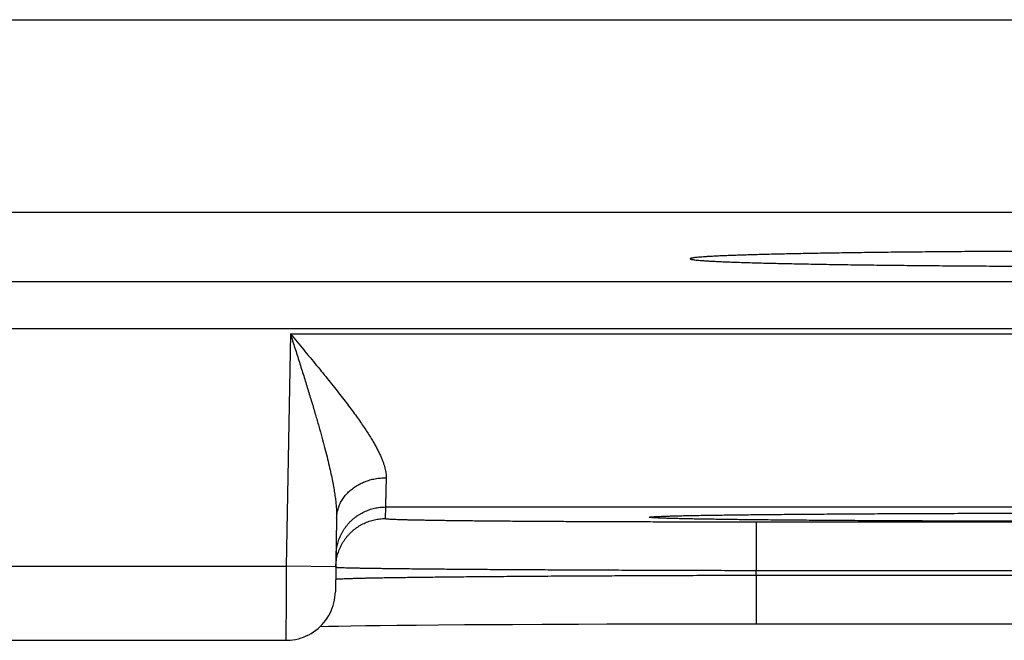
# Model space of a CAD drawing. Header units: inches. Extents: x 0 to 34, y 0 to 22.
# Tile 65 of 105: x 17.182 to 17.58, y 15.508 to 15.759. Entities that reach past the tile are written whole.
import ezdxf

# ---------------------------------------------------------------- set-up
doc = ezdxf.new("R2010")
doc.units = ezdxf.units.IN
doc.header["$LTSCALE"] = 1.87
doc.header["$MEASUREMENT"] = 0
doc.layers.get('0').update_dxf_attribs({"linetype": 'CONTINUOUS'})

msp = doc.modelspace()

# ---------------------------------------------------------------- linework, layer by layer
at = {"color": 7, "linetype": 'CONTINUOUS'}
for p, q in [((17.03963, 15.75914), (17.66334, 15.75914)), ((17.58535, 15.68116), (17.11762, 15.68116)), ((13.47889, 15.65334), (20.86918, 15.65334)), ((13.47889, 15.63433), (20.86918, 15.63433)), ((17.29181, 15.63217), (17.29017, 15.53828)), ((17.29181, 15.63217), (17.96916, 15.63217)), ((17.33025, 15.56217), (17.33016, 15.55749)), ((17.33025, 15.56217), (17.93072, 15.56217)), ((17.43901, 15.55825), (17.43901, 15.55825)), ((17.43901, 15.55825), (17.43903, 15.55825)), ((17.43903, 15.55825), (17.4391, 15.55826)), ((17.4391, 15.55826), (17.43922, 15.55827)), ((17.43922, 15.55827), (17.43939, 15.55828)), ((17.43939, 15.55828), (17.43961, 15.55829)), ((17.43961, 15.55829), (17.43987, 15.55831)), ((17.43987, 15.55831), (17.44034, 15.55833)), ((17.44034, 15.55833), (17.44092, 15.55836)), ((17.44092, 15.55836), (17.44184, 15.5584)), ((17.44184, 15.5584), (17.44295, 15.55844)), ((17.44295, 15.55844), (17.44464, 15.5585)), ((17.44464, 15.5585), (17.44688, 15.55856)), ((17.44688, 15.55856), (17.44995, 15.55864)), ((17.44995, 15.55864), (17.45306, 15.5587)), ((17.45306, 15.5587), (17.4569, 15.55878)), ((17.4569, 15.55878), (17.4616, 15.55885)), ((17.4616, 15.55885), (17.46732, 15.55894)), ((17.46732, 15.55894), (17.47424, 15.55903)), ((17.47424, 15.55903), (17.4826, 15.55912)), ((17.4826, 15.55912), (17.49009, 15.55919)), ((17.49009, 15.55919), (17.49902, 15.55927)), ((17.49902, 15.55927), (17.51008, 15.55935)), ((17.51008, 15.55935), (17.51926, 15.55941)), ((17.51926, 15.55941), (17.52976, 15.55947)), ((17.52976, 15.55947), (17.54066, 15.55953)), ((17.54066, 15.55953), (17.55188, 15.55957)), ((17.55188, 15.55957), (17.56345, 15.55961)), ((17.56345, 15.55961), (17.57529, 15.55965)), ((17.57529, 15.55965), (17.58736, 15.55968)), ((17.31051, 15.55768), (17.30999, 15.52793)), ((17.48012, 15.55618), (17.78085, 15.55618)), ((17.48012, 15.53653), (17.48012, 15.55618)), ((17.0408, 15.53828), (17.29017, 15.53828)), ((17.31017, 15.53793), (17.29017, 15.53828)), ((17.48008, 15.53461), (17.48008, 15.51495)), ((17.48009, 15.53461), (17.78088, 15.53461)), ((17.48012, 15.53653), (17.78085, 15.53653)), ((17.30391, 15.51391), (17.30728, 15.51398)), ((17.30728, 15.51398), (17.3113, 15.51405)), ((17.3113, 15.51405), (17.31623, 15.51413)), ((17.31623, 15.51413), (17.32234, 15.51422)), ((17.32234, 15.51422), (17.32815, 15.51429)), ((17.32815, 15.51429), (17.33485, 15.51436)), ((17.33485, 15.51436), (17.3426, 15.51444)), ((17.3426, 15.51444), (17.35162, 15.51452)), ((17.35162, 15.51452), (17.36215, 15.5146)), ((17.36215, 15.5146), (17.37121, 15.51465)), ((17.37121, 15.51465), (17.38151, 15.51471)), ((17.38151, 15.51471), (17.39352, 15.51477)), ((17.39352, 15.51477), (17.40823, 15.51483)), ((17.40823, 15.51483), (17.41975, 15.51487)), ((17.41975, 15.51487), (17.43162, 15.5149)), ((17.43162, 15.5149), (17.44358, 15.51492)), ((17.44358, 15.51492), (17.45574, 15.51494)), ((17.45574, 15.51494), (17.468, 15.51495)), ((17.468, 15.51495), (17.78088, 15.51495)), ((17.04097, 15.50828), (17.29, 15.50828))]:
    msp.add_line(p, q, dxfattribs=at)
msp.add_lwpolyline([(17.29, 15.50828), (17.29057, 15.50828), (17.29169, 15.50835), (17.29282, 15.50847), (17.29393, 15.50867), (17.29503, 15.50892), (17.29612, 15.50923), (17.29718, 15.50961), (17.29822, 15.51004), (17.29924, 15.51054), (17.30022, 15.51109), (17.30118, 15.51169), (17.3021, 15.51235), (17.30298, 15.51306), (17.30381, 15.51382), (17.30461, 15.51462), (17.30536, 15.51546), (17.30605, 15.51635), (17.3067, 15.51728), (17.3073, 15.51824), (17.30784, 15.51923), (17.30832, 15.52025), (17.30874, 15.5213), (17.3091, 15.52237), (17.30941, 15.52346), (17.30965, 15.52456), (17.30983, 15.52567), (17.30994, 15.5268), (17.30999, 15.52793)], dxfattribs=at)
for points, knots in [([(17.60095, 15.66556), (17.59904, 15.66555), (17.59521, 15.66554), (17.5895, 15.66552), (17.58383, 15.66549), (17.57821, 15.66546), (17.57265, 15.66543), (17.56716, 15.6654), (17.56173, 15.66536), (17.55638, 15.66532), (17.55111, 15.66527), (17.54592, 15.66522), (17.54083, 15.66517), (17.53583, 15.66512), (17.53094, 15.66507), (17.52616, 15.66501), (17.52149, 15.66494), (17.51694, 15.66488), (17.51251, 15.66481), (17.50821, 15.66474), (17.50405, 15.66467), (17.50002, 15.6646), (17.49614, 15.66452), (17.4924, 15.66444), (17.48881, 15.66436), (17.48538, 15.66428), (17.48211, 15.6642), (17.47899, 15.66411), (17.47605, 15.66402), (17.47327, 15.66393), (17.47066, 15.66384), (17.46823, 15.66375), (17.46598, 15.66366), (17.4639, 15.66356), (17.46201, 15.66346), (17.4603, 15.66337), (17.45878, 15.66327), (17.45744, 15.66317), (17.45629, 15.66307), (17.45533, 15.66297), (17.45457, 15.66287), (17.45398, 15.66278), (17.45363, 15.66267), (17.45337, 15.66261), (17.45336, 15.66252), (17.45336, 15.66251)], [0, 0, 0, 0, 0.038942, 0.077629, 0.116005, 0.154044, 0.191694, 0.228914, 0.265673, 0.301916, 0.337619, 0.372733, 0.407219, 0.44105, 0.474173, 0.506568, 0.538191, 0.569004, 0.598986, 0.628089, 0.656294, 0.683565, 0.709868, 0.735184, 0.759475, 0.782722, 0.804899, 0.825975, 0.845938, 0.864755, 0.882414, 0.898894, 0.914172, 0.928239, 0.941074, 0.952667, 0.963006, 0.972076, 0.979874, 0.986389, 0.991619, 0.995564, 0.998233, 0.999681, 1, 1, 1, 1]), ([(17.45336, 15.66251), (17.45336, 15.66249), (17.45338, 15.66239), (17.45365, 15.66234), (17.45401, 15.66222), (17.45461, 15.66214), (17.45538, 15.66203), (17.45635, 15.66194), (17.45751, 15.66184), (17.45886, 15.66174), (17.46039, 15.66164), (17.46211, 15.66154), (17.46402, 15.66145), (17.4661, 15.66135), (17.46837, 15.66126), (17.47081, 15.66117), (17.47342, 15.66108), (17.47621, 15.66099), (17.47917, 15.6609), (17.48229, 15.66081), (17.48557, 15.66073), (17.48901, 15.66065), (17.49261, 15.66056), (17.49635, 15.66049), (17.50024, 15.66041), (17.50428, 15.66034), (17.50845, 15.66026), (17.51276, 15.6602), (17.51719, 15.66013), (17.52175, 15.66007), (17.52642, 15.66), (17.53121, 15.65995), (17.53611, 15.65989), (17.54111, 15.65984), (17.54621, 15.65979), (17.5514, 15.65974), (17.55668, 15.6597), (17.56203, 15.65965), (17.56747, 15.65962), (17.57297, 15.65958), (17.57853, 15.65955), (17.58415, 15.65952), (17.58982, 15.6595), (17.59554, 15.65948), (17.60129, 15.65946), (17.60514, 15.65945), (17.60707, 15.65944)], [0, 0, 0, 0, 0.000359, 0.001812, 0.004445, 0.008302, 0.013394, 0.01972, 0.027276, 0.036057, 0.046051, 0.057252, 0.069645, 0.083217, 0.097957, 0.113843, 0.130865, 0.148999, 0.168226, 0.18853, 0.20988, 0.232262, 0.255647, 0.280006, 0.305322, 0.331557, 0.35869, 0.38669, 0.415519, 0.44516, 0.475565, 0.506712, 0.538564, 0.571079, 0.604236, 0.637985, 0.672297, 0.707135, 0.742451, 0.778223, 0.814397, 0.85094, 0.887817, 0.924973, 0.962385, 1, 1, 1, 1]), ([(17.29181, 15.63217), (17.29242, 15.63025), (17.29363, 15.62644), (17.29543, 15.62077), (17.29717, 15.61521), (17.29885, 15.60981), (17.30043, 15.6046), (17.30191, 15.59963), (17.30328, 15.59492), (17.30452, 15.5905), (17.30563, 15.58636), (17.30662, 15.58251), (17.30747, 15.57895), (17.30821, 15.57567), (17.30883, 15.57266), (17.30934, 15.56991), (17.30975, 15.56739), (17.31007, 15.56509), (17.31029, 15.56298), (17.31044, 15.56106), (17.31052, 15.55932), (17.31052, 15.55821), (17.31051, 15.55768)], [0, 0, 0, 0, 0.078419, 0.155831, 0.231666, 0.305324, 0.376189, 0.443661, 0.507319, 0.567028, 0.62268, 0.674247, 0.721782, 0.765357, 0.805113, 0.841344, 0.874373, 0.904496, 0.931956, 0.95692, 0.979547, 1, 1, 1, 1]), ([(17.29181, 15.63217), (17.29271, 15.63109), (17.29451, 15.62894), (17.29718, 15.62573), (17.29981, 15.62256), (17.30238, 15.61944), (17.30488, 15.61638), (17.3073, 15.6134), (17.3096, 15.61051), (17.3118, 15.60772), (17.31387, 15.60503), (17.31581, 15.60246), (17.31763, 15.60001), (17.3193, 15.59767), (17.32085, 15.59546), (17.32226, 15.59335), (17.32354, 15.59137), (17.3247, 15.58949), (17.32573, 15.58772), (17.32665, 15.58606), (17.32746, 15.58449), (17.32816, 15.58301), (17.32876, 15.58162), (17.32927, 15.58032), (17.32968, 15.5791), (17.33001, 15.57794), (17.33025, 15.57686), (17.33042, 15.57584), (17.33051, 15.57488), (17.33052, 15.57426), (17.33051, 15.57396)], [0, 0, 0, 0, 0.059685, 0.118853, 0.177228, 0.234535, 0.290492, 0.344817, 0.397242, 0.447516, 0.495489, 0.541086, 0.584246, 0.624928, 0.663147, 0.698946, 0.732372, 0.763494, 0.792424, 0.819286, 0.844209, 0.867311, 0.888681, 0.908413, 0.92664, 0.943508, 0.959151, 0.973694, 0.987265, 1, 1, 1, 1]), ([(17.31051, 15.55768), (17.31052, 15.55799), (17.31055, 15.55861), (17.31066, 15.55953), (17.31083, 15.56044), (17.31106, 15.56135), (17.31135, 15.56224), (17.3117, 15.56311), (17.31211, 15.56397), (17.31258, 15.56481), (17.3131, 15.56562), (17.31367, 15.56641), (17.3143, 15.56717), (17.31497, 15.5679), (17.3157, 15.5686), (17.31647, 15.56926), (17.31728, 15.56989), (17.31814, 15.57048), (17.31903, 15.57102), (17.31996, 15.57153), (17.32092, 15.57199), (17.32191, 15.5724), (17.32292, 15.57277), (17.32396, 15.57309), (17.32502, 15.57336), (17.3261, 15.57359), (17.32719, 15.57376), (17.32829, 15.57388), (17.3294, 15.57395), (17.33014, 15.57397), (17.33051, 15.57396)], [0, 0, 0, 0, 0.032391, 0.064827, 0.097351, 0.130006, 0.162832, 0.195867, 0.229144, 0.262694, 0.296544, 0.330717, 0.365228, 0.400093, 0.435318, 0.470908, 0.506861, 0.543173, 0.579833, 0.616829, 0.654144, 0.691755, 0.729641, 0.767774, 0.806125, 0.844663, 0.883355, 0.922165, 0.961059, 1, 1, 1, 1]), ([(17.33051, 15.57396), (17.3305, 15.57344), (17.33048, 15.57244), (17.33044, 15.57098), (17.33041, 15.56963), (17.33039, 15.56838), (17.33036, 15.56725), (17.33034, 15.56622), (17.33032, 15.56531), (17.3303, 15.56451), (17.33028, 15.56383), (17.33027, 15.56327), (17.33026, 15.56283), (17.33025, 15.5625), (17.33025, 15.5623), (17.33025, 15.5622), (17.33025, 15.56217)], [0, 0, 0, 0, 0.132369, 0.25601, 0.37073, 0.476358, 0.57273, 0.659675, 0.737013, 0.804593, 0.862303, 0.91005, 0.947749, 0.975334, 0.992759, 1, 1, 1, 1]), ([(17.31025, 15.54252), (17.31026, 15.54289), (17.31029, 15.54363), (17.3104, 15.54473), (17.31057, 15.54583), (17.31081, 15.54691), (17.3111, 15.54799), (17.31145, 15.54904), (17.31186, 15.55007), (17.31233, 15.55108), (17.31285, 15.55206), (17.31342, 15.55301), (17.31405, 15.55392), (17.31473, 15.5548), (17.31545, 15.55564), (17.31622, 15.55644), (17.31703, 15.5572), (17.31789, 15.55791), (17.31878, 15.55857), (17.31971, 15.55918), (17.32066, 15.55974), (17.32165, 15.56024), (17.32267, 15.56069), (17.32371, 15.56108), (17.32477, 15.56142), (17.32584, 15.56169), (17.32693, 15.5619), (17.32803, 15.56206), (17.32914, 15.56215), (17.32988, 15.56217), (17.33025, 15.56217)], [0, 0, 0, 0, 0.035714, 0.071427, 0.107141, 0.142855, 0.178568, 0.214282, 0.249996, 0.28571, 0.321424, 0.357138, 0.392852, 0.428566, 0.46428, 0.499994, 0.535708, 0.571423, 0.607137, 0.642852, 0.678566, 0.714281, 0.749996, 0.785711, 0.821425, 0.85714, 0.892855, 0.92857, 0.964285, 1, 1, 1, 1]), ([(17.63048, 15.55634), (17.6284, 15.55634), (17.62422, 15.55634), (17.61797, 15.55634), (17.61172, 15.55635), (17.60549, 15.55635), (17.59928, 15.55636), (17.59311, 15.55637), (17.58697, 15.55638), (17.58089, 15.55639), (17.57485, 15.55641), (17.56888, 15.55643), (17.56296, 15.55644), (17.55712, 15.55646), (17.55136, 15.55649), (17.54568, 15.55651), (17.54008, 15.55653), (17.53459, 15.55656), (17.52919, 15.55659), (17.5239, 15.55662), (17.51872, 15.55665), (17.51366, 15.55668), (17.50872, 15.55671), (17.5039, 15.55675), (17.49923, 15.55679), (17.49468, 15.55682), (17.49029, 15.55686), (17.48603, 15.5569), (17.48193, 15.55694), (17.47799, 15.55699), (17.4742, 15.55703), (17.47058, 15.55707), (17.46713, 15.55712), (17.46385, 15.55717), (17.46074, 15.55721), (17.45781, 15.55726), (17.45507, 15.55731), (17.4525, 15.55736), (17.45013, 15.55741), (17.44794, 15.55746), (17.44594, 15.55751), (17.44414, 15.55757), (17.44253, 15.55762), (17.44112, 15.55767), (17.43991, 15.55773), (17.4389, 15.55777), (17.4381, 15.55784), (17.43746, 15.55787), (17.43711, 15.55796), (17.4368, 15.55794), (17.4368, 15.55812), (17.43711, 15.55809), (17.43746, 15.55819), (17.4381, 15.55822), (17.43862, 15.55826), (17.43895, 15.55828), (17.439, 15.55829)], [0, 0, 0, 0, 0.031939, 0.063881, 0.095782, 0.127596, 0.159279, 0.190788, 0.222091, 0.25316, 0.283965, 0.314473, 0.344648, 0.374462, 0.403887, 0.432895, 0.461447, 0.489509, 0.517054, 0.54406, 0.570501, 0.596345, 0.621559, 0.646117, 0.669999, 0.69318, 0.715637, 0.737342, 0.758273, 0.778407, 0.797726, 0.816208, 0.833834, 0.850587, 0.866447, 0.881397, 0.895423, 0.90851, 0.920646, 0.931816, 0.942008, 0.951212, 0.959419, 0.966621, 0.972811, 0.97798, 0.982125, 0.985243, 0.987334, 0.988409, 0.988689, 0.989763, 0.991855, 0.994973, 0.999117, 1, 1, 1, 1]), ([(17.439, 15.55829), (17.43928, 15.5583), (17.43997, 15.55834), (17.44112, 15.55839), (17.44253, 15.55844), (17.44414, 15.55849), (17.44594, 15.55854), (17.44794, 15.5586), (17.45013, 15.55865), (17.4525, 15.5587), (17.45507, 15.55875), (17.45781, 15.5588), (17.46074, 15.55884), (17.46385, 15.55889), (17.46713, 15.55894), (17.47058, 15.55898), (17.4742, 15.55903), (17.47799, 15.55907), (17.48193, 15.55911), (17.48603, 15.55916), (17.49029, 15.5592), (17.49468, 15.55923), (17.49923, 15.55927), (17.5039, 15.55931), (17.50872, 15.55934), (17.51366, 15.55938), (17.51872, 15.55941), (17.5239, 15.55944), (17.52919, 15.55947), (17.53458, 15.5595), (17.54008, 15.55952), (17.54568, 15.55955), (17.55136, 15.55957), (17.55712, 15.55959), (17.56296, 15.55961), (17.56888, 15.55963), (17.57485, 15.55965), (17.58089, 15.55966), (17.58698, 15.55968), (17.59311, 15.55969), (17.59928, 15.5597), (17.60549, 15.55971), (17.61172, 15.55971), (17.61797, 15.55972), (17.62422, 15.55972), (17.6284, 15.55972), (17.63048, 15.55972)], [0, 0, 0, 0, 0.004386, 0.010721, 0.018092, 0.026491, 0.035911, 0.046341, 0.057773, 0.070193, 0.083588, 0.097942, 0.113243, 0.129474, 0.14662, 0.16466, 0.183576, 0.203348, 0.223954, 0.245376, 0.267589, 0.290572, 0.314298, 0.338741, 0.363878, 0.389683, 0.416129, 0.443185, 0.470822, 0.499012, 0.527732, 0.556954, 0.586641, 0.616756, 0.647269, 0.678153, 0.709379, 0.74091, 0.77271, 0.804746, 0.836992, 0.869417, 0.901975, 0.934623, 0.967313, 1, 1, 1, 1]), ([(17.31017, 15.53793), (17.31018, 15.53827), (17.31021, 15.53898), (17.31032, 15.54005), (17.31049, 15.54115), (17.31072, 15.54224), (17.31102, 15.54331), (17.31137, 15.54436), (17.31178, 15.54539), (17.31225, 15.5464), (17.31277, 15.54738), (17.31334, 15.54833), (17.31397, 15.54924), (17.31464, 15.55012), (17.31537, 15.55096), (17.31614, 15.55176), (17.31695, 15.55252), (17.31781, 15.55323), (17.3187, 15.55389), (17.31962, 15.5545), (17.32058, 15.55506), (17.32157, 15.55556), (17.32259, 15.55601), (17.32363, 15.5564), (17.32468, 15.55674), (17.32576, 15.55701), (17.32685, 15.55723), (17.32795, 15.55738), (17.32905, 15.55747), (17.32979, 15.55749), (17.33016, 15.55749)], [0, 0, 0, 0, 0.033068, 0.068879, 0.104691, 0.140503, 0.176314, 0.212126, 0.247938, 0.28375, 0.319562, 0.355374, 0.391186, 0.426998, 0.46281, 0.498622, 0.534434, 0.570247, 0.606059, 0.641872, 0.677684, 0.713497, 0.74931, 0.785123, 0.820935, 0.856748, 0.892561, 0.928374, 0.964187, 1, 1, 1, 1]), ([(17.33016, 15.55749), (17.33016, 15.55746), (17.33034, 15.55744), (17.33055, 15.55739), (17.33101, 15.55735), (17.33161, 15.55731), (17.3324, 15.55726), (17.33335, 15.55722), (17.33448, 15.55718), (17.33578, 15.55714), (17.33724, 15.55709), (17.33887, 15.55705), (17.34067, 15.55701), (17.34263, 15.55697), (17.34475, 15.55693), (17.34702, 15.55689), (17.34946, 15.55685), (17.35204, 15.55681), (17.35477, 15.55677), (17.35765, 15.55674), (17.36068, 15.5567), (17.36384, 15.55666), (17.36714, 15.55663), (17.37056, 15.5566), (17.37412, 15.55656), (17.3778, 15.55653), (17.3816, 15.5565), (17.38552, 15.55648), (17.38954, 15.55645), (17.39367, 15.55642), (17.3979, 15.5564), (17.40223, 15.55637), (17.40665, 15.55635), (17.41115, 15.55633), (17.41573, 15.55631), (17.42039, 15.55629), (17.42512, 15.55627), (17.42992, 15.55626), (17.43477, 15.55624), (17.43967, 15.55623), (17.44463, 15.55622), (17.44962, 15.55621), (17.45464, 15.5562), (17.4597, 15.55619), (17.46479, 15.55619), (17.46989, 15.55619), (17.475, 15.55618), (17.47841, 15.55618), (17.48012, 15.55618)], [0, 0, 0, 0, 0.000653, 0.002421, 0.005342, 0.009421, 0.014653, 0.02103, 0.028545, 0.037193, 0.046969, 0.057859, 0.069845, 0.082911, 0.097046, 0.112235, 0.128459, 0.145698, 0.163931, 0.183139, 0.203302, 0.224395, 0.24639, 0.269262, 0.292985, 0.317533, 0.342877, 0.368989, 0.395836, 0.423387, 0.451609, 0.48047, 0.509937, 0.539976, 0.570552, 0.601629, 0.633171, 0.665148, 0.697523, 0.730246, 0.763267, 0.796553, 0.830084, 0.863832, 0.897752, 0.93179, 0.965891, 1, 1, 1, 1]), ([(17.29017, 15.53828), (17.29017, 15.53777), (17.29016, 15.53675), (17.29015, 15.53522), (17.29015, 15.53371), (17.29014, 15.53221), (17.29013, 15.53072), (17.29012, 15.52925), (17.29011, 15.52781), (17.2901, 15.52639), (17.29009, 15.525), (17.29009, 15.52365), (17.29008, 15.52234), (17.29007, 15.52106), (17.29006, 15.51984), (17.29006, 15.51866), (17.29005, 15.51753), (17.29004, 15.51645), (17.29004, 15.51544), (17.29003, 15.51448), (17.29003, 15.51358), (17.29002, 15.51275), (17.29002, 15.51198), (17.29001, 15.51128), (17.29001, 15.51065), (17.29001, 15.5101), (17.29, 15.50961), (17.29, 15.5092), (17.29, 15.50886), (17.29, 15.50862), (17.29, 15.50841), (17.29, 15.50836), (17.29, 15.50828), (17.29, 15.50828)], [0, 0, 0, 0, 0.050972, 0.101805, 0.152369, 0.202534, 0.252172, 0.301156, 0.349359, 0.396655, 0.442918, 0.488031, 0.531877, 0.574343, 0.615315, 0.654686, 0.692357, 0.728231, 0.762216, 0.794219, 0.824156, 0.851951, 0.877534, 0.900842, 0.921815, 0.940397, 0.956541, 0.970202, 0.981346, 0.989941, 0.995966, 0.999407, 1, 1, 1, 1]), ([(17.31026, 15.53781), (17.31039, 15.53781), (17.31058, 15.53776), (17.31109, 15.53774), (17.31174, 15.5377), (17.3126, 15.53767), (17.31363, 15.53764), (17.31486, 15.53761), (17.31627, 15.53757), (17.31786, 15.53754), (17.31963, 15.53751), (17.32159, 15.53747), (17.32371, 15.53744), (17.32602, 15.5374), (17.32849, 15.53737), (17.33114, 15.53734), (17.33395, 15.5373), (17.33693, 15.53727), (17.34006, 15.53724), (17.34335, 15.5372), (17.34679, 15.53717), (17.35039, 15.53714), (17.35412, 15.53711), (17.358, 15.53707), (17.36201, 15.53704), (17.36615, 15.53701), (17.37043, 15.53698), (17.37482, 15.53695), (17.37933, 15.53693), (17.38396, 15.5369), (17.38869, 15.53687), (17.39352, 15.53684), (17.39845, 15.53682), (17.40348, 15.53679), (17.40859, 15.53677), (17.41378, 15.53674), (17.41904, 15.53672), (17.42437, 15.5367), (17.42976, 15.53668), (17.43522, 15.53666), (17.44072, 15.53664), (17.44626, 15.53662), (17.45185, 15.5366), (17.45746, 15.53659), (17.4631, 15.53657), (17.46877, 15.53656), (17.47444, 15.53654), (17.47822, 15.53654), (17.48012, 15.53653)], [0, 0, 0, 0, 0.001685, 0.004482, 0.00839, 0.013405, 0.019522, 0.026734, 0.035033, 0.044411, 0.054856, 0.066355, 0.078896, 0.092466, 0.107049, 0.12263, 0.139189, 0.156706, 0.175164, 0.194544, 0.214823, 0.235976, 0.257978, 0.280806, 0.304435, 0.328841, 0.353997, 0.379878, 0.406452, 0.433689, 0.461556, 0.490026, 0.519069, 0.548652, 0.578739, 0.609296, 0.64029, 0.671689, 0.70346, 0.735563, 0.767961, 0.800619, 0.833501, 0.866574, 0.899799, 0.933139, 0.966552, 1, 1, 1, 1]), ([(17.31018, 15.53299), (17.3103, 15.533), (17.3105, 15.53305), (17.31101, 15.53308), (17.31166, 15.53313), (17.31252, 15.53317), (17.31355, 15.53322), (17.31478, 15.53326), (17.31619, 15.53331), (17.31778, 15.53335), (17.31955, 15.5334), (17.3215, 15.53344), (17.32363, 15.53349), (17.32594, 15.53353), (17.32842, 15.53358), (17.33106, 15.53362), (17.33387, 15.53366), (17.33685, 15.53371), (17.33999, 15.53375), (17.34328, 15.53379), (17.34672, 15.53383), (17.35032, 15.53388), (17.35405, 15.53392), (17.35793, 15.53396), (17.36195, 15.534), (17.36609, 15.53403), (17.37037, 15.53407), (17.37476, 15.53411), (17.37928, 15.53414), (17.3839, 15.53418), (17.38864, 15.53421), (17.39348, 15.53425), (17.39841, 15.53428), (17.40344, 15.53431), (17.40855, 15.53434), (17.41374, 15.53437), (17.41901, 15.53439), (17.42434, 15.53442), (17.42974, 15.53444), (17.43519, 15.53447), (17.44069, 15.53449), (17.44624, 15.53451), (17.45182, 15.53453), (17.45744, 15.53455), (17.46308, 15.53456), (17.46874, 15.53458), (17.47441, 15.53459), (17.47819, 15.5346), (17.48009, 15.53461)], [0, 0, 0, 0, 0.001699, 0.004504, 0.008417, 0.013435, 0.019554, 0.026767, 0.035066, 0.044442, 0.054884, 0.066383, 0.078925, 0.092496, 0.10708, 0.12266, 0.139221, 0.156744, 0.175207, 0.194586, 0.214862, 0.236013, 0.258017, 0.280851, 0.304487, 0.328898, 0.354056, 0.379935, 0.406508, 0.433747, 0.461626, 0.490108, 0.51916, 0.548747, 0.57884, 0.609406, 0.64041, 0.671814, 0.703582, 0.735681, 0.768078, 0.800733, 0.833608, 0.866664, 0.899866, 0.933179, 0.966567, 1, 1, 1, 1]), ([(17.48009, 15.53461), (17.48009, 15.53482), (17.48009, 15.53524), (17.48011, 15.53588), (17.48011, 15.53631), (17.48012, 15.53653)], [0, 0, 0, 0, 0.326893, 0.660185, 1, 1, 1, 1])]:
    msp.add_open_spline(points, degree=3, knots=knots, dxfattribs=at)
for points in [[(17.31017, 15.53784), (17.31017, 15.53787), (17.31017, 15.5379), (17.31017, 15.53793)], [(17.31017, 15.53784), (17.31017, 15.53781), (17.31022, 15.53781), (17.31026, 15.53781)], [(17.31008, 15.53295), (17.31008, 15.53298), (17.31013, 15.53299), (17.31018, 15.53299)]]:
    msp.add_open_spline(points, degree=3, dxfattribs=at)

doc.saveas('drawing.dxf')
